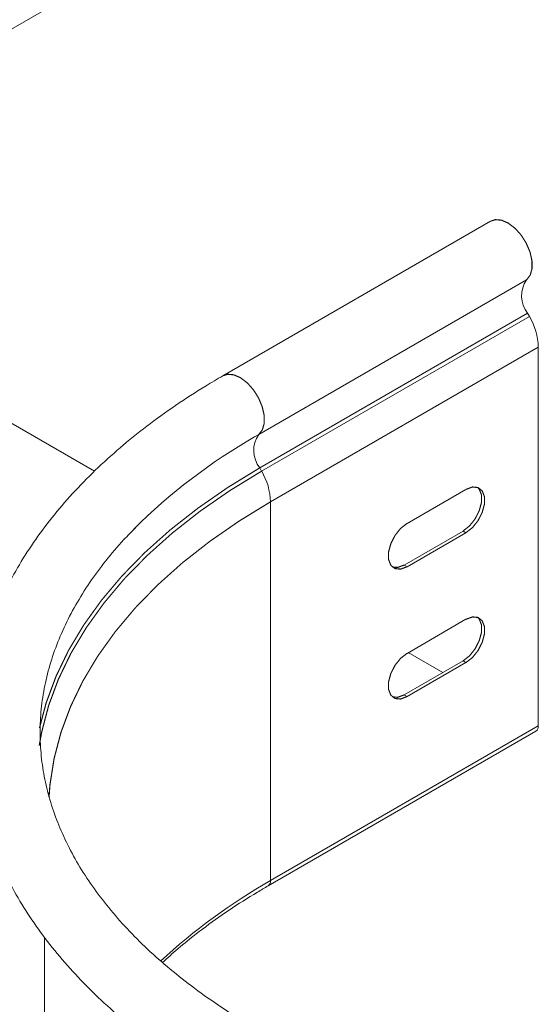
# Model space of a CAD drawing. Header units: millimetres. Extents: x 274 to 1864, y -1378 to 533.
# Tile 12 of 32: x 772 to 840, y -811 to -681. Entities that reach past the tile are written whole.
import ezdxf

# ---------------------------------------------------------------- set-up
doc = ezdxf.new("R2010")
doc.units = ezdxf.units.MM
doc.linetypes.add('K5LT32768', pattern=[0])
doc.linetypes.add('K5LT32769', pattern=[0])

msp = doc.modelspace()

# ---------------------------------------------------------------- linework, layer by layer
at = {"color": 7, "linetype": 'K5LT32768', "lineweight": 15}
for p, q in [((740.29, -699.58), (775.64, -679.17)), ((833.78, -707.47), (798.42, -727.88)), ((803.17, -735.62), (838.53, -715.21)), ((803.3, -740.03), (838.65, -719.62)), ((803.54, -740.47), (838.9, -720.06)), ((838.9, -720.06), (838.65, -719.62)), ((804.71, -744.52), (840.06, -724.11)), ((840.06, -774.11), (840.06, -724.11)), ((781.46, -740.49), (770.41, -734.11)), ((803.54, -740.47), (803.3, -740.03)), ((830.52, -742.88), (822.74, -747.37)), ((804.71, -794.52), (804.71, -744.52)), ((830.13, -748.37), (822.35, -752.86)), ((822.74, -753.09), (830.52, -748.59)), ((830.13, -748.37), (830.52, -748.59)), ((822.35, -752.86), (822.74, -753.09)), ((830.52, -760.03), (822.74, -764.52)), ((830.13, -765.52), (822.35, -770.01)), ((827.48, -767.05), (822.91, -764.42)), ((830.13, -765.52), (830.52, -765.74)), ((822.74, -770.23), (830.52, -765.74)), ((822.35, -770.01), (822.74, -770.23)), ((804.71, -794.52), (840.06, -774.11)), ((804.4, -795.21), (839.75, -774.8)), ((774.87, -802), (774.87, -835.34))]:
    msp.add_line(p, q, dxfattribs=at)
at = {"color": 8, "linetype": 'K5LT32769', "lineweight": 15, "true_color": 0x808080}
msp.add_line((802.6, -735.96), (803.17, -735.62), dxfattribs=at)
at = {"color": 7, "linetype": 'K5LT32768', "const_width": 0.15}
for points in [[(838.53, -715.21), (839, -714.6), (839.24, -713.74), (839.23, -712.7), (838.98, -711.55), (838.49, -710.4), (837.82, -709.32), (837, -708.41), (836.11, -707.73), (835.22, -707.34), (834.39, -707.27), (833.78, -707.47)], [(832.06, -742.61), (832.27, -742.85), (832.57, -743.61), (832.57, -744.6), (832.27, -745.7), (831.72, -746.78), (830.98, -747.71), (830.13, -748.37)], [(830.52, -748.59), (831.37, -747.93), (832.11, -747.01), (832.66, -745.93), (832.96, -744.83), (832.96, -743.83), (832.66, -743.07), (832.11, -742.63), (831.37, -742.56), (830.52, -742.88)], [(822.74, -747.37), (821.89, -748.03), (821.15, -748.96), (820.6, -750.04), (820.3, -751.14), (820.3, -752.13), (820.6, -752.89), (821.15, -753.33), (821.89, -753.4), (822.74, -753.09)], [(822.35, -752.86), (821.51, -753.18), (820.81, -753.13)], [(832.06, -759.76), (832.27, -759.99), (832.57, -760.76), (832.57, -761.75), (832.27, -762.85), (831.72, -763.93), (830.98, -764.86), (830.13, -765.52)], [(830.52, -765.74), (831.37, -765.08), (832.11, -764.16), (832.66, -763.08), (832.96, -761.97), (832.96, -760.98), (832.66, -760.22), (832.11, -759.78), (831.37, -759.71), (830.52, -760.03)], [(822.74, -764.52), (821.89, -765.18), (821.15, -766.1), (820.6, -767.18), (820.3, -768.29), (820.3, -769.28), (820.6, -770.04), (821.15, -770.48), (821.89, -770.55), (822.74, -770.23)], [(822.35, -770.01), (821.51, -770.32), (820.81, -770.27)]]:
    msp.add_lwpolyline(points, dxfattribs=at)
at = {"color": 8, "linetype": 'K5LT32769', "true_color": 0x808080, "const_width": 0.15}
for points in [[(803.17, -735.62), (803.64, -735.01), (803.89, -734.15), (803.88, -733.11), (803.62, -731.96), (803.14, -730.81), (802.46, -729.73), (801.65, -728.82), (800.76, -728.14), (799.86, -727.75), (799.04, -727.68), (798.42, -727.88)], [(774.18, -776.7), (774.51, -774.89), (775.43, -771.39), (776.72, -767.92), (778.37, -764.51), (780.38, -761.15), (782.73, -757.88), (785.41, -754.69), (788.43, -751.61), (791.76, -748.63), (795.4, -745.77), (799.33, -743.05), (803.54, -740.47)], [(774.21, -774.39), (775.1, -771.05), (776.39, -767.58), (778.04, -764.15), (780.05, -760.79), (782.41, -757.5), (785.11, -754.3), (788.13, -751.21), (791.48, -748.22), (795.13, -745.36), (799.08, -742.62), (803.3, -740.03)], [(775.47, -783.54), (775.6, -781.85), (776.15, -778.38), (777.06, -774.93), (778.33, -771.52), (779.95, -768.16), (781.92, -764.87), (784.23, -761.65), (786.87, -758.51), (789.84, -755.47), (793.12, -752.54), (796.7, -749.74), (800.57, -747.06), (804.71, -744.52)]]:
    msp.add_lwpolyline(points, dxfattribs=at)
at = {"color": 7, "linetype": 'K5LT32768', "lineweight": 15}
for centre, radius, start, end in [((841.58, -717.33), 3.72, 145.2367, 218.0454), ((831.48, -724.39), 8.59, 1.8777, 30.2825), ((806.22, -737.74), 3.72, 145.2367, 218.0454), ((841.04, -802.87), 77.17, 119.8732, 134.8089), ((796.13, -744.8), 8.59, 1.8777, 30.2825), ((839.35, -774.2), 0.718, 303.9893, 7.3218)]:
    msp.add_arc(centre, radius, start, end, dxfattribs=at)
at = {"color": 8, "linetype": 'K5LT32769', "lineweight": 15, "true_color": 0x808080}
for centre, radius, start, end in [((843.25, -862.43), 78.08, 119.5807, 132.8181), ((803.96, -794.6), 0.755, 305.7967, 5.6108)]:
    msp.add_arc(centre, radius, start, end, dxfattribs=at)
at = {"color": 7, "linetype": 'K5LT32768', "lineweight": 15}
for points, knots in [([(798.42, -727.88), (797.68, -728.32), (795.53, -729.58), (792.14, -731.78), (788.35, -734.51), (784.81, -737.37), (781.54, -740.34), (778.54, -743.42), (775.82, -746.6), (773.39, -749.88), (771.27, -753.22), (769.45, -756.64), (767.96, -760.1), (766.77, -763.61), (765.91, -767.14), (765.37, -770.69), (765.15, -774.24), (765.24, -777.79), (765.65, -781.33), (766.38, -784.84), (767.41, -788.32), (768.76, -791.76), (770.41, -795.16), (772.36, -798.49), (774.62, -801.76), (777.17, -804.96), (780.02, -808.06), (783.14, -811.07), (786.52, -813.98), (790.18, -816.76), (794.12, -819.47), (796.97, -821.17), (798.42, -822.04)], [0, 0, 0, 0, 0.018178, 0.052599, 0.087032, 0.121457, 0.155858, 0.190211, 0.224492, 0.258671, 0.292717, 0.326602, 0.360305, 0.393816, 0.42714, 0.460303, 0.493342, 0.526312, 0.559264, 0.592247, 0.625315, 0.658516, 0.691882, 0.725428, 0.759154, 0.793047, 0.827084, 0.861238, 0.89548, 0.929785, 0.964128, 1, 1, 1, 1]), ([(802.97, -814.16), (802.29, -813.76), (800.33, -812.6), (797.24, -810.6), (793.82, -808.13), (790.64, -805.56), (787.74, -802.91), (785.1, -800.18), (782.74, -797.39), (780.66, -794.54), (778.86, -791.64), (777.36, -788.69), (776.14, -785.7), (775.22, -782.68), (774.6, -779.63), (774.28, -776.54), (774.28, -773.44), (774.59, -770.34), (775.22, -767.24), (776.16, -764.16), (777.4, -761.13), (778.95, -758.13), (780.78, -755.19), (782.92, -752.32), (784.94, -749.9), (786.36, -748.48), (786.88, -747.96)], [0, 0, 0, 0, 0.02223, 0.064597, 0.10695, 0.149301, 0.191668, 0.234074, 0.276556, 0.319155, 0.361926, 0.40493, 0.448227, 0.491873, 0.535893, 0.58027, 0.62492, 0.6697, 0.714374, 0.758792, 0.802865, 0.846568, 0.88993, 0.933001, 0.975846, 1, 1, 1, 1]), ([(790.46, -805.34), (791.12, -804.73), (792.77, -803.22), (795.69, -800.91), (799.2, -798.41), (802.15, -796.53), (803.93, -795.49), (804.4, -795.21)], [0, 0, 0, 0, 0.166618, 0.414643, 0.662577, 0.910469, 1, 1, 1, 1])]:
    msp.add_open_spline(points, degree=3, knots=knots, dxfattribs=at)

doc.saveas('drawing.dxf')
